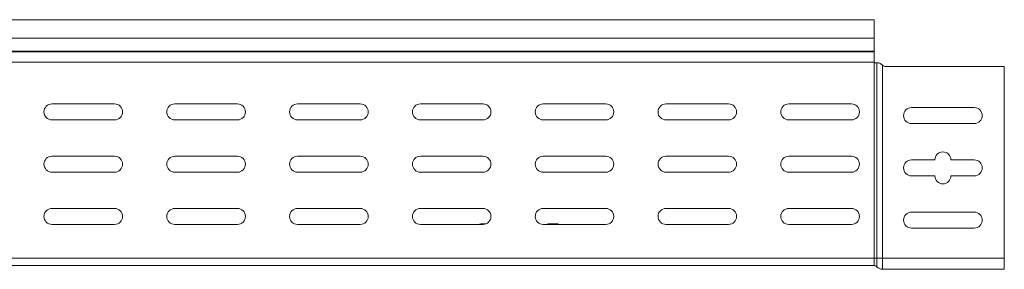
# Model space of a CAD drawing. Header units: millimetres. Extents: x -6 to 5206, y -8403 to -276.
# Tile 43 of 65: x 4805 to 5206, y -4854 to -4752. Entities that reach past the tile are written whole.
import ezdxf

# ---------------------------------------------------------------- set-up
doc = ezdxf.new("R2010")
doc.units = ezdxf.units.MM

msp = doc.modelspace()

# ---------------------------------------------------------------- linework, layer by layer
at = {"color": 7, "linetype": 'Continuous', "lineweight": 15}
for p, q in [((5153.31, -4752.31), (4606.31, -4752.31)), ((5153.31, -4752.31), (5153.31, -4759.76)), ((5153.31, -4759.76), (4606.31, -4759.76)), ((5153.31, -4759.76), (5153.31, -4765.07)), ((5153.31, -4765.07), (4606.31, -4765.07)), ((5153.31, -4765.43), (4606.31, -4765.43)), ((5153.31, -4765.43), (5153.31, -4765.07)), ((5153.31, -4765.43), (5153.31, -4769.31)), ((5153.38, -4769.57), (4606.31, -4769.57)), ((5153.31, -4849.31), (5153.31, -4769.81)), ((5154.42, -4769.81), (5153.31, -4769.81)), ((5154.42, -4849.31), (5154.42, -4769.81)), ((5154.72, -4769.81), (5154.42, -4769.81)), ((5156.66, -4770.82), (5156.15, -4770.41)), ((5156.66, -4849.31), (5156.66, -4770.82)), ((5158.29, -4771.31), (5206.31, -4771.31)), ((5206.31, -4771.31), (5206.31, -4849.31)), ((4818.56, -4786.56), (4844.06, -4786.56)), ((4868.56, -4786.56), (4894.06, -4786.56)), ((4918.56, -4786.56), (4944.06, -4786.56)), ((4968.56, -4786.56), (4994.06, -4786.56)), ((5018.56, -4786.56), (5044.06, -4786.56)), ((5068.56, -4786.56), (5094.06, -4786.56)), ((5118.56, -4786.56), (5144.06, -4786.56)), ((5194.06, -4788.06), (5168.56, -4788.06)), ((4844.06, -4793.06), (4818.56, -4793.06)), ((4894.06, -4793.06), (4868.56, -4793.06)), ((4944.06, -4793.06), (4918.56, -4793.06)), ((4994.06, -4793.06), (4968.56, -4793.06)), ((5044.06, -4793.06), (5018.56, -4793.06)), ((5094.06, -4793.06), (5068.56, -4793.06)), ((5144.06, -4793.06), (5118.56, -4793.06)), ((5168.56, -4794.56), (5194.06, -4794.56)), ((4818.56, -4807.81), (4844.06, -4807.81)), ((4868.56, -4807.81), (4894.06, -4807.81)), ((4918.56, -4807.81), (4944.06, -4807.81)), ((4968.56, -4807.81), (4994.06, -4807.81)), ((5018.56, -4807.81), (5044.06, -4807.81)), ((5068.56, -4807.81), (5094.06, -4807.81)), ((5118.56, -4807.81), (5144.06, -4807.81)), ((5178.06, -4809.31), (5168.56, -4809.31)), ((5194.06, -4809.31), (5184.56, -4809.31)), ((4844.06, -4814.31), (4818.56, -4814.31)), ((4894.06, -4814.31), (4868.56, -4814.31)), ((4944.06, -4814.31), (4918.56, -4814.31)), ((4994.06, -4814.31), (4968.56, -4814.31)), ((5044.06, -4814.31), (5018.56, -4814.31)), ((5094.06, -4814.31), (5068.56, -4814.31)), ((5144.06, -4814.31), (5118.56, -4814.31)), ((5168.56, -4815.81), (5178.06, -4815.81)), ((5184.56, -4815.81), (5194.06, -4815.81)), ((4818.56, -4829.06), (4844.06, -4829.06)), ((4868.56, -4829.06), (4894.06, -4829.06)), ((4918.56, -4829.06), (4944.06, -4829.06)), ((4968.56, -4829.06), (4994.06, -4829.06)), ((5018.56, -4829.06), (5044.06, -4829.06)), ((5068.56, -4829.06), (5094.06, -4829.06)), ((5118.56, -4829.06), (5144.06, -4829.06)), ((5194.06, -4830.56), (5168.56, -4830.56)), ((4844.06, -4835.56), (4818.56, -4835.56)), ((4894.06, -4835.56), (4868.56, -4835.56)), ((4944.06, -4835.56), (4918.56, -4835.56)), ((4994.06, -4835.56), (4968.56, -4835.56)), ((4995.15, -4835.37), (4993.11, -4835.37)), ((5044.06, -4835.56), (5018.56, -4835.56)), ((5024.51, -4835.37), (5020.61, -4835.37)), ((5094.06, -4835.56), (5068.56, -4835.56)), ((5144.06, -4835.56), (5118.56, -4835.56)), ((5168.56, -4837.06), (5194.06, -4837.06)), ((5153.31, -4849.31), (4606.31, -4849.31)), ((5154.42, -4849.31), (5153.31, -4849.31)), ((5153.31, -4849.31), (5153.31, -4852.31)), ((5154.42, -4849.31), (5154.42, -4852.81)), ((5156.66, -4849.31), (5154.42, -4849.31)), ((5156.66, -4849.31), (5156.66, -4853.81)), ((5206.31, -4849.31), (5156.66, -4849.31)), ((5206.31, -4849.31), (5206.31, -4853.81)), ((5153.31, -4852.31), (4606.31, -4852.31)), ((5206.31, -4853.81), (5156.66, -4853.81))]:
    msp.add_line(p, q, dxfattribs=at)
at = {"color": 8, "linetype": 'Continuous', "lineweight": 15}
for p, q in [((4993.11, -4835.37), (4993.11, -4835.56)), ((5020.61, -4835.37), (5020.61, -4835.56)), ((5024.51, -4835.56), (5024.51, -4835.37))]:
    msp.add_line(p, q, dxfattribs=at)
at = {"color": 7, "linetype": 'Continuous', "lineweight": 15}
for centre, radius, start, end in [((5153.81, -4769.31), 0.5, 211.3323, 270), ((5158.29, -4768.31), 3, 236.993, 270), ((4818.56, -4789.81), 3.25, 90, 270), ((4844.06, -4789.81), 3.25, 270, 90), ((4868.56, -4789.81), 3.25, 90, 270), ((4894.06, -4789.81), 3.25, 270, 90), ((4918.56, -4789.81), 3.25, 90, 270), ((4944.06, -4789.81), 3.25, 270, 90), ((4968.56, -4789.81), 3.25, 90, 270), ((4994.06, -4789.81), 3.25, 270, 90), ((5018.56, -4789.81), 3.25, 90, 270), ((5044.06, -4789.81), 3.25, 270, 90), ((5068.56, -4789.81), 3.25, 90, 270), ((5094.06, -4789.81), 3.25, 270, 90), ((5118.56, -4789.81), 3.25, 90, 270), ((5144.06, -4789.81), 3.25, 270, 90), ((5168.56, -4791.31), 3.25, 90, 270), ((5194.06, -4791.31), 3.25, 270, 90), ((5181.31, -4809.31), 3.25, 0, 180), ((4818.56, -4811.06), 3.25, 90, 270), ((4844.06, -4811.06), 3.25, 270, 90), ((4868.56, -4811.06), 3.25, 90, 270), ((4894.06, -4811.06), 3.25, 270, 90), ((4918.56, -4811.06), 3.25, 90, 270), ((4944.06, -4811.06), 3.25, 270, 90), ((4968.56, -4811.06), 3.25, 90, 270), ((4994.06, -4811.06), 3.25, 270, 90), ((5018.56, -4811.06), 3.25, 90, 270), ((5044.06, -4811.06), 3.25, 270, 90), ((5068.56, -4811.06), 3.25, 90, 270), ((5094.06, -4811.06), 3.25, 270, 90), ((5118.56, -4811.06), 3.25, 90, 270), ((5144.06, -4811.06), 3.25, 270, 90), ((5168.56, -4812.56), 3.25, 90, 270), ((5194.06, -4812.56), 3.25, 270, 90), ((5181.31, -4815.81), 3.25, 180, 0), ((4818.56, -4832.31), 3.25, 90, 270), ((4844.06, -4832.31), 3.25, 270, 90), ((4868.56, -4832.31), 3.25, 90, 270), ((4894.06, -4832.31), 3.25, 270, 90), ((4918.56, -4832.31), 3.25, 90, 270), ((4944.06, -4832.31), 3.25, 270, 90), ((4968.56, -4832.31), 3.25, 90, 270), ((4994.06, -4832.31), 3.25, 270, 90), ((5018.56, -4832.31), 3.25, 90, 270), ((5044.06, -4832.31), 3.25, 270, 90), ((5068.56, -4832.31), 3.25, 90, 270), ((5094.06, -4832.31), 3.25, 270, 90), ((5118.56, -4832.31), 3.25, 90, 270), ((5144.06, -4832.31), 3.25, 270, 90), ((5168.56, -4833.81), 3.25, 90, 270), ((5194.06, -4833.81), 3.25, 270, 90), ((4993.11, -4837.17), 1.8, 90, 116.5628), ((5020.61, -4837.17), 1.8, 90, 116.5628), ((5024.51, -4837.17), 1.8, 63.4372, 90), ((5153.31, -4853.81), 1.5, 41.8103, 90), ((5156.66, -4850.81), 3, 221.8103, 270)]:
    msp.add_arc(centre, radius, start, end, dxfattribs=at)
for points, knots in [([(5153.38, -4769.57), (5153.35, -4769.51), (5153.31, -4769.43), (5153.31, -4769.34), (5153.31, -4769.31)], [0, 0, 0, 0, 0.614497, 1, 1, 1, 1]), ([(5156.15, -4770.41), (5156.09, -4770.34), (5155.87, -4770.14), (5155.44, -4769.91), (5155.01, -4769.81), (5154.79, -4769.81), (5154.72, -4769.81)], [0, 0, 0, 0, 0.1556492, 0.5145643, 0.8545685, 1, 1, 1, 1])]:
    msp.add_open_spline(points, degree=3, knots=knots, dxfattribs=at)

doc.saveas('drawing.dxf')
